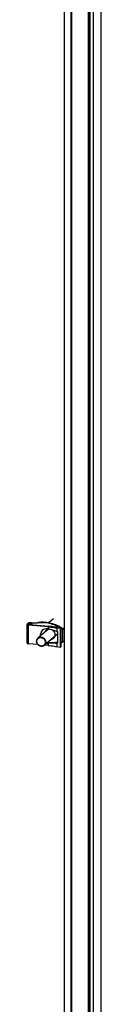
# Model space of a CAD drawing. Header units: inches. Extents: x 0 to 155, y 0 to 100.
# Tile 28 of 30: x 122.12 to 124, y 25 to 50. Entities that reach past the tile are written whole.
import ezdxf

# ---------------------------------------------------------------- set-up
doc = ezdxf.new("R2010")
doc.units = ezdxf.units.IN
doc.header["$LTSCALE"] = 8.5
doc.header["$MEASUREMENT"] = 0
doc.layers.get('0').update_dxf_attribs({"linetype": 'CONTINUOUS'})

msp = doc.modelspace()

# ---------------------------------------------------------------- linework, layer by layer
at = {"color": 3, "linetype": 'Continuous'}
for p, q in [((123.812, 8.746), (123.812, 83.27)), ((123.992, 83.423), (123.992, 8.898)), ((123.999, 83.424), (123.999, 8.921)), ((123.069, 82.831), (123.069, 9.271))]:
    msp.add_line(p, q, dxfattribs=at)
at = {"color": 7, "linetype": 'Continuous'}
for p, q in [((123.237, 82.801), (123.237, 9.251)), ((123.25, 82.796), (123.25, 9.246)), ((123.708, 9.201), (123.708, 82.751)), ((123.715, 82.757), (123.715, 9.207)), ((123.717, 82.759), (123.717, 9.209)), ((123.682, 9.197), (123.682, 82.747)), ((122.66, 34.688), (122.792, 34.799)), ((122.123, 34.17), (122.123, 34.646)), ((122.168, 34.687), (122.126, 34.651)), ((122.658, 34.587), (122.162, 34.63)), ((122.162, 34.154), (122.162, 34.63)), ((122.201, 34.68), (122.167, 34.651)), ((122.167, 34.651), (122.167, 34.646)), ((122.185, 34.64), (122.671, 34.599)), ((122.201, 34.68), (122.201, 34.639)), ((122.236, 34.685), (122.285, 34.68)), ((122.236, 34.685), (122.236, 34.636)), ((122.237, 34.697), (122.296, 34.69)), ((122.285, 34.68), (122.296, 34.69)), ((122.389, 34.682), (122.401, 34.692)), ((122.672, 34.532), (122.401, 34.302)), ((122.658, 34.536), (122.649, 34.538)), ((122.658, 34.587), (122.658, 34.536)), ((122.962, 34.538), (122.881, 34.555)), ((122.881, 34.555), (122.881, 34.464)), ((122.895, 34.567), (122.983, 34.548)), ((122.983, 34.548), (122.962, 34.538)), ((122.962, 34.538), (122.962, 34.063)), ((122.991, 34.543), (122.983, 34.548)), ((122.983, 34.548), (122.983, 34.073)), ((122.991, 34.182), (122.991, 34.543)), ((123.033, 34.204), (123.033, 34.523)), ((122.904, 34.404), (122.561, 34.113)), ((122.881, 34.464), (122.904, 34.455)), ((122.904, 34.17), (122.904, 34.455)), ((122.398, 34.134), (122.162, 34.154)), ((122.658, 34.112), (122.569, 34.119)), ((122.649, 34.162), (122.663, 34.173)), ((122.658, 34.163), (122.649, 34.162)), ((122.658, 34.163), (122.658, 34.112)), ((122.671, 34.174), (122.663, 34.173)), ((122.881, 34.171), (122.904, 34.17)), ((122.881, 34.171), (122.881, 34.08)), ((122.962, 34.063), (122.881, 34.08)), ((122.895, 34.182), (122.904, 34.182)), ((122.983, 34.073), (122.962, 34.063)), ((122.983, 34.18), (122.991, 34.182))]:
    msp.add_line(p, q, dxfattribs=at)
for points in [[(122.126, 34.651), (122.124, 34.65), (122.123, 34.648), (122.123, 34.646), (122.123, 34.646)], [(122.123, 34.646), (122.123, 34.645), (122.124, 34.643), (122.125, 34.641), (122.127, 34.64), (122.129, 34.638), (122.132, 34.637), (122.135, 34.635), (122.139, 34.634), (122.143, 34.633), (122.147, 34.632), (122.152, 34.631), (122.157, 34.63), (122.162, 34.63)], [(122.165, 34.648), (122.166, 34.649), (122.166, 34.65), (122.167, 34.651)], [(122.185, 34.64), (122.182, 34.641), (122.179, 34.641), (122.177, 34.642), (122.174, 34.642), (122.172, 34.643), (122.17, 34.644), (122.168, 34.645), (122.167, 34.646), (122.166, 34.647), (122.166, 34.647), (122.165, 34.648)], [(122.168, 34.687), (122.17, 34.688), (122.173, 34.69), (122.177, 34.692), (122.181, 34.693), (122.185, 34.694), (122.19, 34.695), (122.196, 34.696), (122.201, 34.697), (122.207, 34.697), (122.213, 34.698), (122.219, 34.698), (122.225, 34.698), (122.231, 34.697), (122.237, 34.697)], [(122.201, 34.68), (122.203, 34.681), (122.205, 34.682), (122.207, 34.683), (122.209, 34.684), (122.212, 34.685), (122.215, 34.685), (122.219, 34.686), (122.222, 34.686), (122.226, 34.686), (122.229, 34.686), (122.233, 34.686), (122.236, 34.685)], [(122.389, 34.682), (122.372, 34.679), (122.355, 34.678), (122.337, 34.677), (122.32, 34.678), (122.302, 34.678), (122.285, 34.68)], [(122.296, 34.69), (122.314, 34.688), (122.332, 34.688), (122.349, 34.687), (122.367, 34.688), (122.384, 34.689), (122.401, 34.692)], [(122.982, 34.548), (122.956, 34.564), (122.921, 34.584), (122.885, 34.602), (122.848, 34.619), (122.811, 34.634), (122.773, 34.647), (122.735, 34.658), (122.697, 34.668), (122.658, 34.676), (122.619, 34.682), (122.581, 34.687), (122.542, 34.689), (122.503, 34.69), (122.465, 34.689), (122.427, 34.686), (122.389, 34.682)], [(122.994, 34.559), (122.96, 34.579), (122.925, 34.598), (122.889, 34.616), (122.853, 34.632), (122.816, 34.646), (122.779, 34.659), (122.741, 34.67), (122.704, 34.679), (122.666, 34.687), (122.628, 34.693), (122.589, 34.697), (122.551, 34.699), (122.513, 34.7), (122.476, 34.699), (122.438, 34.696), (122.401, 34.692)], [(122.58, 34.454), (122.585, 34.464), (122.59, 34.474), (122.596, 34.483), (122.603, 34.491), (122.61, 34.499), (122.619, 34.505), (122.628, 34.511), (122.637, 34.517), (122.647, 34.521), (122.658, 34.524)], [(122.658, 34.587), (122.697, 34.583), (122.736, 34.579), (122.774, 34.574), (122.81, 34.568), (122.846, 34.562), (122.881, 34.555)], [(122.658, 34.524), (122.669, 34.526), (122.68, 34.527), (122.689, 34.528)], [(122.895, 34.567), (122.86, 34.574), (122.824, 34.58), (122.787, 34.585), (122.749, 34.59), (122.711, 34.595), (122.671, 34.599)], [(122.76, 34.507), (122.768, 34.502), (122.777, 34.495), (122.786, 34.487), (122.795, 34.478), (122.802, 34.469), (122.809, 34.459), (122.815, 34.448), (122.82, 34.438), (122.825, 34.426), (122.828, 34.415), (122.831, 34.404), (122.832, 34.392), (122.833, 34.381)], [(123.033, 34.523), (123.031, 34.524), (123.028, 34.525), (123.025, 34.526), (123.023, 34.527), (123.02, 34.528), (123.017, 34.529), (123.015, 34.53), (123.012, 34.531), (123.009, 34.533), (123.007, 34.534), (123.004, 34.535), (123.001, 34.537), (122.999, 34.538), (122.996, 34.54), (122.993, 34.542), (122.991, 34.543)], [(122.994, 34.559), (122.996, 34.558), (122.997, 34.557), (122.999, 34.556), (123, 34.555), (123.002, 34.554), (123.003, 34.554), (123.005, 34.553), (123.006, 34.552), (123.008, 34.552), (123.009, 34.551), (123.011, 34.55), (123.012, 34.55), (123.014, 34.55), (123.015, 34.549)], [(122.364, 34.22), (122.365, 34.231), (122.367, 34.242), (122.369, 34.253), (122.373, 34.264), (122.378, 34.274), (122.384, 34.283), (122.391, 34.292), (122.398, 34.3), (122.401, 34.302)], [(122.37, 34.216), (122.371, 34.227), (122.372, 34.237), (122.375, 34.247), (122.378, 34.256), (122.383, 34.265), (122.388, 34.274), (122.394, 34.282), (122.401, 34.289), (122.409, 34.296), (122.418, 34.301), (122.427, 34.305), (122.436, 34.309), (122.446, 34.312), (122.457, 34.313), (122.467, 34.313), (122.478, 34.313), (122.488, 34.311), (122.499, 34.308), (122.509, 34.304), (122.519, 34.3), (122.528, 34.294), (122.537, 34.288), (122.546, 34.28), (122.554, 34.272), (122.561, 34.263), (122.567, 34.254), (122.572, 34.244), (122.577, 34.234), (122.58, 34.224), (122.583, 34.213), (122.584, 34.203), (122.585, 34.192)], [(122.401, 34.302), (122.407, 34.306), (122.416, 34.312), (122.426, 34.317), (122.436, 34.321), (122.447, 34.324), (122.458, 34.325), (122.47, 34.326), (122.481, 34.325), (122.492, 34.323), (122.504, 34.32), (122.515, 34.316), (122.526, 34.311), (122.536, 34.305), (122.546, 34.298), (122.555, 34.29), (122.564, 34.281), (122.571, 34.271), (122.578, 34.261), (122.584, 34.25), (122.589, 34.239), (122.593, 34.228), (122.595, 34.217), (122.597, 34.205), (122.598, 34.194)], [(122.825, 34.337), (122.82, 34.326), (122.815, 34.317), (122.809, 34.308), (122.802, 34.299), (122.795, 34.292), (122.786, 34.285), (122.777, 34.279), (122.768, 34.274), (122.757, 34.27), (122.747, 34.266), (122.741, 34.265)], [(122.833, 34.381), (122.832, 34.369), (122.831, 34.358), (122.828, 34.347), (122.825, 34.337)], [(122.123, 34.17), (122.123, 34.169), (122.124, 34.167), (122.125, 34.166), (122.127, 34.164), (122.129, 34.163), (122.132, 34.161), (122.135, 34.16), (122.139, 34.158), (122.143, 34.157), (122.147, 34.156), (122.152, 34.155), (122.157, 34.155), (122.162, 34.154)], [(122.561, 34.113), (122.555, 34.108), (122.546, 34.102), (122.536, 34.097), (122.526, 34.093), (122.515, 34.091), (122.504, 34.089), (122.493, 34.089), (122.481, 34.089), (122.47, 34.091), (122.458, 34.094), (122.447, 34.098), (122.436, 34.103), (122.426, 34.11), (122.416, 34.117), (122.407, 34.125), (122.398, 34.134), (122.391, 34.143), (122.384, 34.153), (122.378, 34.164), (122.373, 34.175), (122.369, 34.186), (122.367, 34.198), (122.365, 34.209), (122.364, 34.22)], [(122.585, 34.192), (122.584, 34.182), (122.583, 34.172), (122.58, 34.162), (122.577, 34.152), (122.572, 34.143), (122.567, 34.135), (122.561, 34.127), (122.554, 34.119), (122.546, 34.113), (122.537, 34.108), (122.528, 34.103), (122.519, 34.1), (122.509, 34.097), (122.499, 34.096), (122.488, 34.095), (122.478, 34.096), (122.467, 34.098), (122.457, 34.1), (122.446, 34.104), (122.436, 34.109), (122.427, 34.115), (122.418, 34.121), (122.409, 34.128), (122.401, 34.137), (122.394, 34.145), (122.388, 34.155), (122.383, 34.165), (122.378, 34.175), (122.375, 34.185), (122.372, 34.196), (122.371, 34.206), (122.37, 34.216)], [(122.598, 34.194), (122.597, 34.183), (122.595, 34.172), (122.593, 34.161), (122.589, 34.151), (122.584, 34.141), (122.578, 34.131), (122.571, 34.123), (122.564, 34.115), (122.561, 34.113)], [(122.658, 34.112), (122.697, 34.108), (122.736, 34.103), (122.774, 34.098), (122.81, 34.093), (122.846, 34.086), (122.881, 34.08)], [(122.991, 34.182), (122.993, 34.184), (122.996, 34.185), (122.999, 34.186), (123.001, 34.187), (123.004, 34.188), (123.007, 34.19), (123.009, 34.191), (123.012, 34.192), (123.015, 34.194), (123.017, 34.195), (123.02, 34.197), (123.023, 34.198), (123.025, 34.199), (123.028, 34.201), (123.031, 34.202), (123.033, 34.204)]]:
    msp.add_lwpolyline(points, dxfattribs=at)
for centre, major_axis, ratio, start_param, end_param in [((122.649, 34.35), (0.149, -0.13), 0.915628, 8.527394, 10.180556), ((122.663, 34.362), (0.149, -0.13), 0.915628, 9.340607, 10.180556), ((122.453, 34.299), (0.763, -0.135), 0.3554, 1.03915, 1.362036), ((122.46, 33.712), (1.14, 0.358), 0.699051, 0.806104, 0.859643), ((122.441, 33.696), (1.14, 0.358), 0.699051, 0.786751, 0.823222), ((122.649, 34.35), (0.149, -0.13), 0.915628, -1.03036, -0.897384), ((122.663, 34.362), (0.149, -0.13), 0.915628, -1.03036, -0.897384), ((122.453, 33.945), (0.764, 0.126), 0.246695, 0.935797, 1.258683), ((122.466, 33.956), (0.764, 0.126), 0.246695, 0.935797, 1.258683), ((122.441, 34.85), (1.14, 0.358), 0.699051, -1.254953, -1.218482)]:
    msp.add_ellipse(centre, major_axis=major_axis, ratio=ratio, start_param=start_param, end_param=end_param, dxfattribs=at)

doc.saveas('drawing.dxf')
